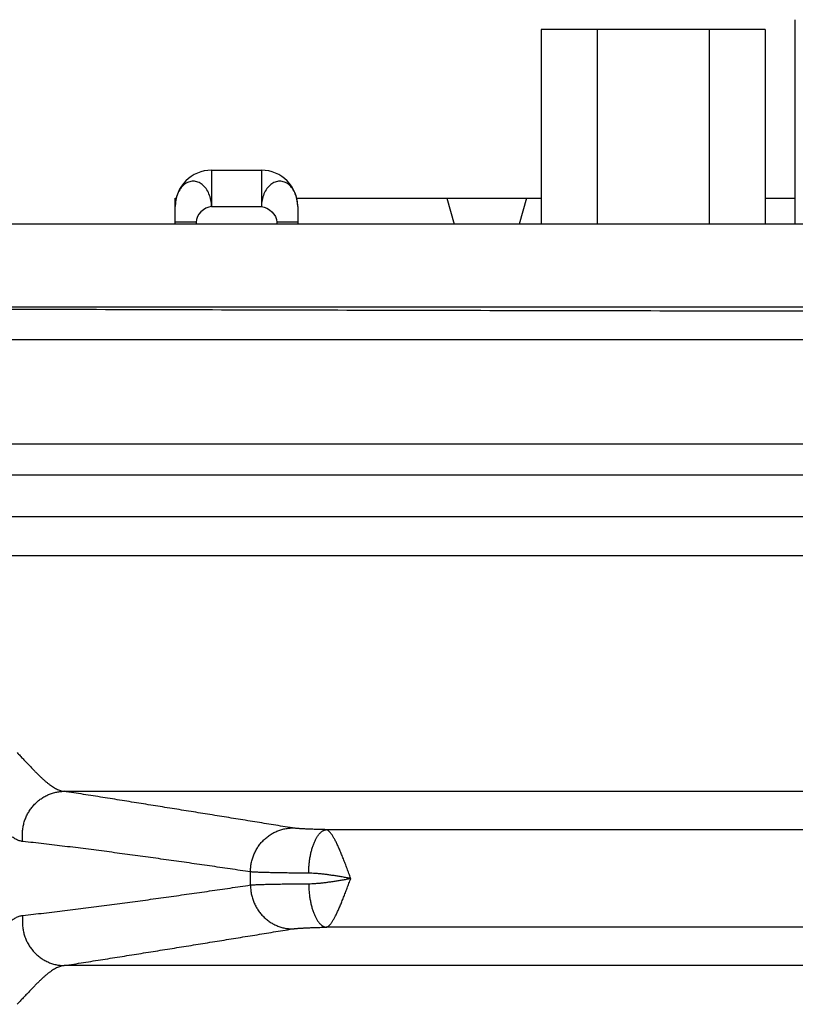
# Model space of a CAD drawing. Header units: inches. Extents: x 0 to 34, y 0 to 22.
# Tile 13 of 111: x 5.4 to 6.1, y 8.7 to 9.6. Entities that reach past the tile are written whole.
import ezdxf

# ---------------------------------------------------------------- set-up
doc = ezdxf.new("R2010")
doc.units = ezdxf.units.IN
doc.header["$LTSCALE"] = 1.87
doc.header["$MEASUREMENT"] = 0
doc.layers.get('0').update_dxf_attribs({"linetype": 'CONTINUOUS'})

msp = doc.modelspace()

# ---------------------------------------------------------------- linework, layer by layer
at = {"color": 7, "linetype": 'CONTINUOUS'}
for p, q in [((6.11331, 9.41602), (6.11331, 9.61302)), ((5.86835, 9.60352), (5.86835, 9.41602)), ((6.08428, 9.60352), (5.86835, 9.60352)), ((5.92233, 9.60352), (5.92233, 9.41602)), ((6.03029, 9.60352), (6.03029, 9.41602)), ((6.08428, 9.60352), (6.08428, 9.41602)), ((5.55081, 9.46802), (5.55081, 9.43302)), ((5.55081, 9.46802), (5.59881, 9.46802)), ((5.59881, 9.46802), (5.59881, 9.43302)), ((5.51581, 9.41602), (5.51581, 9.44102)), ((5.51581, 9.44102), (5.51675, 9.44102)), ((5.63287, 9.44102), (5.86835, 9.44102)), ((5.77743, 9.44102), (5.78454, 9.41602)), ((5.8542, 9.44102), (5.84708, 9.41602)), ((6.08428, 9.44102), (6.11331, 9.44102)), ((5.55081, 9.43302), (5.59881, 9.43302)), ((5.63381, 9.43302), (5.63381, 9.41602)), ((8.28981, 9.41602), (5.09081, 9.41602)), ((5.53581, 9.41802), (5.51581, 9.41802)), ((5.53581, 9.41802), (5.53581, 9.41602)), ((5.61381, 9.41802), (5.61381, 9.41602)), ((5.63381, 9.41802), (5.61381, 9.41802)), ((8.28981, 9.33602), (5.09081, 9.33602)), ((8.28055, 9.30461), (5.09907, 9.30461)), ((4.99916, 9.20471), (8.38046, 9.20471)), ((8.28055, 9.17431), (5.09907, 9.17431)), ((8.28055, 9.13435), (5.09907, 9.13435)), ((5.00439, 9.09711), (8.37524, 9.09711)), ((5.40869, 8.86993), (7.97093, 8.86993)), ((7.71833, 8.83298), (5.66129, 8.83298)), ((7.71833, 8.73906), (5.66129, 8.73906)), ((7.97093, 8.70211), (5.40869, 8.70211))]:
    msp.add_line(p, q, dxfattribs=at)
for centre, radius, start, end in [((5.55081, 9.43302), 0.035, 90, 180), ((5.59881, 9.43302), 0.035, 0, 90), ((5.15331, 8.78602), 0.43504, 359.16876, 0.83124)]:
    msp.add_arc(centre, radius, start, end, dxfattribs=at)
for points, knots in [([(5.55081, 9.43302), (5.55074, 9.43515), (5.55031, 9.43933), (5.54855, 9.44523), (5.54578, 9.45036), (5.54205, 9.45423), (5.53782, 9.45692), (5.53311, 9.45773), (5.52841, 9.4569), (5.52417, 9.45428), (5.52057, 9.45033), (5.51788, 9.44522), (5.51619, 9.43933), (5.51581, 9.43514), (5.51581, 9.43302)], [0, 0, 0, 0, 0.096602, 0.190067, 0.277827, 0.358462, 0.431852, 0.501404, 0.570233, 0.643854, 0.723325, 0.810458, 0.903542, 1, 1, 1, 1]), ([(5.63381, 9.43302), (5.63381, 9.43514), (5.63343, 9.43933), (5.63174, 9.44522), (5.62905, 9.45033), (5.62545, 9.45428), (5.62121, 9.4569), (5.61651, 9.45773), (5.6118, 9.45692), (5.60758, 9.45423), (5.60384, 9.45036), (5.60107, 9.44523), (5.59931, 9.43933), (5.59888, 9.43515), (5.59881, 9.43302)], [0, 0, 0, 0, 0.096458, 0.189542, 0.276675, 0.356146, 0.429767, 0.498596, 0.568148, 0.641538, 0.722173, 0.809933, 0.903398, 1, 1, 1, 1]), ([(5.10455, 9.33525), (5.1504, 9.33507), (5.24212, 9.33473), (5.37973, 9.33427), (5.51743, 9.33386), (5.6552, 9.33349), (5.79302, 9.33316), (5.9309, 9.33289), (6.06882, 9.33265), (6.20678, 9.33247), (6.34477, 9.33233), (6.48278, 9.33224), (6.6208, 9.33219), (6.75882, 9.33219), (6.89684, 9.33224), (7.03485, 9.33233), (7.17284, 9.33247), (7.3108, 9.33265), (7.44872, 9.33289), (7.5866, 9.33316), (7.72443, 9.33349), (7.86219, 9.33386), (7.99989, 9.33427), (8.13751, 9.33473), (8.22923, 9.33507), (8.27507, 9.33525)], [0, 0, 0, 0, 0.04338, 0.086787, 0.130218, 0.173671, 0.217142, 0.260631, 0.304133, 0.347647, 0.39117, 0.4347, 0.478233, 0.521767, 0.5653, 0.60883, 0.652353, 0.695867, 0.739369, 0.782858, 0.826329, 0.869782, 0.913213, 0.95662, 1, 1, 1, 1]), ([(5.36334, 8.90723), (5.36434, 8.9062), (5.36629, 8.90417), (5.36916, 8.90116), (5.37194, 8.89824), (5.37461, 8.89542), (5.3772, 8.89271), (5.37971, 8.89011), (5.38214, 8.88764), (5.3845, 8.8853), (5.38679, 8.8831), (5.38902, 8.88105), (5.3912, 8.87915), (5.39332, 8.87742), (5.39539, 8.87585), (5.39741, 8.87446), (5.39939, 8.87325), (5.40133, 8.87221), (5.40322, 8.87136), (5.40508, 8.87069), (5.40689, 8.8702), (5.4081, 8.87), (5.40869, 8.86993)], [0, 0, 0, 0, 0.071987, 0.141802, 0.209381, 0.274661, 0.337584, 0.398122, 0.456269, 0.512023, 0.565349, 0.616196, 0.664553, 0.710456, 0.753955, 0.79511, 0.834003, 0.870759, 0.905551, 0.938549, 0.969959, 1, 1, 1, 1]), ([(5.36889, 8.82163), (5.36879, 8.82232), (5.36862, 8.82371), (5.36848, 8.82581), (5.36844, 8.82792), (5.3685, 8.83003), (5.36866, 8.83213), (5.36893, 8.83423), (5.3693, 8.8363), (5.36977, 8.83836), (5.37033, 8.84039), (5.371, 8.84239), (5.37176, 8.84436), (5.37261, 8.84628), (5.37356, 8.84816), (5.3746, 8.84998), (5.37572, 8.85175), (5.37693, 8.85346), (5.37822, 8.85511), (5.37959, 8.85669), (5.38103, 8.85819), (5.38254, 8.85962), (5.38412, 8.86097), (5.38576, 8.86223), (5.38746, 8.86341), (5.38921, 8.8645), (5.39102, 8.8655), (5.39286, 8.8664), (5.39475, 8.8672), (5.39668, 8.8679), (5.39863, 8.8685), (5.40061, 8.869), (5.40262, 8.8694), (5.40463, 8.86969), (5.40666, 8.86987), (5.40802, 8.86993), (5.40869, 8.86993)], [0, 0, 0, 0, 0.029737, 0.059502, 0.089289, 0.119094, 0.14891, 0.178732, 0.208555, 0.238372, 0.26818, 0.297971, 0.327741, 0.357484, 0.387196, 0.416873, 0.446509, 0.476102, 0.505648, 0.535143, 0.564587, 0.593976, 0.623309, 0.652586, 0.681806, 0.710971, 0.74008, 0.769135, 0.798139, 0.827093, 0.856002, 0.884869, 0.913697, 0.942492, 0.971258, 1, 1, 1, 1]), ([(5.62865, 8.83465), (5.6226, 8.83563), (5.61052, 8.83759), (5.59239, 8.84053), (5.57424, 8.84347), (5.55606, 8.84641), (5.53784, 8.84936), (5.51958, 8.8523), (5.50129, 8.85523), (5.48294, 8.85817), (5.46451, 8.86111), (5.44599, 8.86406), (5.42737, 8.867), (5.41493, 8.86896), (5.40869, 8.86993)], [0, 0, 0, 0, 0.082481, 0.16489, 0.247355, 0.330002, 0.412911, 0.495966, 0.579064, 0.662394, 0.746174, 0.830405, 0.915033, 1, 1, 1, 1]), ([(5.36889, 8.82163), (5.36832, 8.82169), (5.36718, 8.82188), (5.36549, 8.82235), (5.3638, 8.823), (5.36212, 8.82381), (5.36043, 8.82478), (5.35875, 8.82589), (5.35706, 8.82715), (5.35537, 8.82854), (5.35425, 8.82952), (5.3537, 8.83004)], [0, 0, 0, 0, 0.096774, 0.1958, 0.297891, 0.403654, 0.513543, 0.627916, 0.747029, 0.871059, 1, 1, 1, 1]), ([(5.58831, 8.79233), (5.5883, 8.79304), (5.58833, 8.79445), (5.58848, 8.79656), (5.58874, 8.79867), (5.58909, 8.80076), (5.58955, 8.80283), (5.59011, 8.80488), (5.59077, 8.80689), (5.59153, 8.80887), (5.59238, 8.8108), (5.59332, 8.8127), (5.59436, 8.81454), (5.59548, 8.81632), (5.59669, 8.81804), (5.59798, 8.8197), (5.59936, 8.82129), (5.6008, 8.82281), (5.60232, 8.82425), (5.60391, 8.82561), (5.60556, 8.82689), (5.60727, 8.82807), (5.60903, 8.82917), (5.61084, 8.83018), (5.61271, 8.83108), (5.61461, 8.83189), (5.61654, 8.8326), (5.61851, 8.83321), (5.62051, 8.83371), (5.62253, 8.83411), (5.62456, 8.8344), (5.6266, 8.83459), (5.62797, 8.83464), (5.62865, 8.83465)], [0, 0, 0, 0, 0.032686, 0.065385, 0.098092, 0.130801, 0.163506, 0.196201, 0.228882, 0.261541, 0.294174, 0.326776, 0.359343, 0.391869, 0.42435, 0.456784, 0.489166, 0.521496, 0.553769, 0.585986, 0.618144, 0.650244, 0.682287, 0.714272, 0.746202, 0.778078, 0.809904, 0.841681, 0.873415, 0.905109, 0.936768, 0.968397, 1, 1, 1, 1]), ([(5.66129, 8.83298), (5.66047, 8.833), (5.65884, 8.83303), (5.65643, 8.83309), (5.65408, 8.83315), (5.65181, 8.83321), (5.6496, 8.83328), (5.64747, 8.83336), (5.64542, 8.83344), (5.64346, 8.83352), (5.64159, 8.83361), (5.63981, 8.8337), (5.63814, 8.83379), (5.63657, 8.83389), (5.6351, 8.83399), (5.63374, 8.83409), (5.6325, 8.83419), (5.63137, 8.8343), (5.63036, 8.83441), (5.62946, 8.83452), (5.62891, 8.83461), (5.62865, 8.83465)], [0, 0, 0, 0, 0.075537, 0.149311, 0.221168, 0.290952, 0.358507, 0.423689, 0.486381, 0.546466, 0.603794, 0.65821, 0.709575, 0.757784, 0.802747, 0.844383, 0.882613, 0.91735, 0.948528, 0.97609, 1, 1, 1, 1]), ([(5.64435, 8.79108), (5.64436, 8.79179), (5.64439, 8.79321), (5.64449, 8.79534), (5.64463, 8.79746), (5.64482, 8.79956), (5.64504, 8.80164), (5.64531, 8.8037), (5.64562, 8.80572), (5.64598, 8.8077), (5.64637, 8.80964), (5.6468, 8.81154), (5.64727, 8.81338), (5.64778, 8.81516), (5.64832, 8.81688), (5.64889, 8.81853), (5.6495, 8.82011), (5.65014, 8.82162), (5.65081, 8.82304), (5.6515, 8.82439), (5.65222, 8.82564), (5.65297, 8.82681), (5.65373, 8.82788), (5.65452, 8.82886), (5.65532, 8.82974), (5.65614, 8.83053), (5.65698, 8.8312), (5.65782, 8.83178), (5.65868, 8.83225), (5.65954, 8.83261), (5.66041, 8.83286), (5.661, 8.83295), (5.66129, 8.83298)], [0, 0, 0, 0, 0.044628, 0.089181, 0.133562, 0.177674, 0.221423, 0.264713, 0.307452, 0.349552, 0.390923, 0.431482, 0.471149, 0.509848, 0.547505, 0.584055, 0.619437, 0.653598, 0.68649, 0.718075, 0.748326, 0.777224, 0.804766, 0.830961, 0.855835, 0.879436, 0.90183, 0.923113, 0.943406, 0.962859, 0.981655, 1, 1, 1, 1]), ([(5.68497, 8.78606), (5.68467, 8.78685), (5.68405, 8.78844), (5.68315, 8.79083), (5.68225, 8.79321), (5.68137, 8.79559), (5.68048, 8.79793), (5.6796, 8.80025), (5.67872, 8.80253), (5.67784, 8.80477), (5.67697, 8.80695), (5.67611, 8.80907), (5.67525, 8.81114), (5.67441, 8.81314), (5.67358, 8.81506), (5.67275, 8.81691), (5.67194, 8.81868), (5.67113, 8.82036), (5.67034, 8.82195), (5.66956, 8.82344), (5.66879, 8.82484), (5.66803, 8.82613), (5.66729, 8.82733), (5.66657, 8.82841), (5.66585, 8.82937), (5.66516, 8.83023), (5.66448, 8.83098), (5.66383, 8.83162), (5.66318, 8.83214), (5.66253, 8.83255), (5.66191, 8.83283), (5.66149, 8.83295), (5.66129, 8.83298)], [0, 0, 0, 0, 0.047566, 0.095575, 0.143378, 0.190855, 0.237891, 0.284367, 0.330169, 0.375169, 0.419239, 0.462264, 0.504146, 0.544795, 0.584133, 0.622081, 0.658558, 0.693484, 0.726775, 0.758351, 0.788192, 0.816295, 0.842593, 0.867018, 0.889573, 0.910208, 0.929001, 0.946092, 0.961638, 0.975824, 0.988666, 1, 1, 1, 1]), ([(5.58831, 8.79233), (5.58173, 8.7933), (5.56861, 8.79523), (5.54893, 8.79809), (5.52922, 8.80091), (5.50943, 8.80371), (5.48957, 8.80647), (5.46967, 8.80918), (5.44971, 8.81184), (5.42965, 8.81443), (5.40947, 8.81694), (5.3892, 8.81936), (5.37566, 8.82089), (5.36889, 8.82163)], [0, 0, 0, 0, 0.090011, 0.179743, 0.269555, 0.359807, 0.450541, 0.541288, 0.632056, 0.723381, 0.815333, 0.907633, 1, 1, 1, 1]), ([(5.64435, 8.79108), (5.64312, 8.79108), (5.6407, 8.7911), (5.63711, 8.79113), (5.6336, 8.79116), (5.63017, 8.7912), (5.62683, 8.79124), (5.62359, 8.79128), (5.62044, 8.79132), (5.6174, 8.79137), (5.61447, 8.79142), (5.61166, 8.79148), (5.60896, 8.79153), (5.60639, 8.79159), (5.60395, 8.79166), (5.60164, 8.79172), (5.59947, 8.79179), (5.59744, 8.79186), (5.59555, 8.79193), (5.59381, 8.79201), (5.59221, 8.79208), (5.59077, 8.79216), (5.58949, 8.79224), (5.58868, 8.7923), (5.58831, 8.79233)], [0, 0, 0, 0, 0.065388, 0.129492, 0.192204, 0.253417, 0.313026, 0.370933, 0.42705, 0.481298, 0.533601, 0.583864, 0.631988, 0.677886, 0.72148, 0.762702, 0.801486, 0.837768, 0.871489, 0.902597, 0.931046, 0.95679, 0.979787, 1, 1, 1, 1]), ([(5.68496, 8.78602), (5.6836, 8.78626), (5.68088, 8.78673), (5.67681, 8.78742), (5.67279, 8.78808), (5.66882, 8.78871), (5.66493, 8.78928), (5.66114, 8.78979), (5.65746, 8.79023), (5.65393, 8.79058), (5.65056, 8.79085), (5.64739, 8.79102), (5.64534, 8.79107), (5.64435, 8.79108)], [0, 0, 0, 0, 0.101401, 0.202158, 0.301801, 0.399955, 0.496126, 0.589795, 0.680387, 0.767212, 0.849722, 0.927474, 1, 1, 1, 1]), ([(5.58831, 8.77971), (5.58868, 8.77974), (5.58949, 8.7798), (5.59077, 8.77988), (5.59221, 8.77996), (5.59381, 8.78003), (5.59555, 8.78011), (5.59744, 8.78018), (5.59947, 8.78025), (5.60164, 8.78032), (5.60395, 8.78038), (5.60639, 8.78044), (5.60896, 8.7805), (5.61166, 8.78056), (5.61447, 8.78061), (5.6174, 8.78067), (5.62044, 8.78071), (5.62359, 8.78076), (5.62683, 8.7808), (5.63017, 8.78084), (5.6336, 8.78088), (5.63711, 8.78091), (5.6407, 8.78094), (5.64312, 8.78095), (5.64435, 8.78096)], [0, 0, 0, 0, 0.020213, 0.04321, 0.068954, 0.097403, 0.128511, 0.162232, 0.198514, 0.237298, 0.27852, 0.322114, 0.368012, 0.416137, 0.466399, 0.518702, 0.57295, 0.629066, 0.686973, 0.746582, 0.807795, 0.870507, 0.934611, 1, 1, 1, 1]), ([(5.64435, 8.78096), (5.64534, 8.78097), (5.64739, 8.78102), (5.65057, 8.78119), (5.65393, 8.78145), (5.65746, 8.78181), (5.66114, 8.78225), (5.66493, 8.78276), (5.66882, 8.78333), (5.67278, 8.78395), (5.67681, 8.78462), (5.68087, 8.78531), (5.68359, 8.78578), (5.68496, 8.78602)], [0, 0, 0, 0, 0.072603, 0.150374, 0.232861, 0.319647, 0.410193, 0.503789, 0.59989, 0.698042, 0.797706, 0.898404, 1, 1, 1, 1]), ([(5.64435, 8.78096), (5.64436, 8.78025), (5.64439, 8.77883), (5.64449, 8.7767), (5.64463, 8.77458), (5.64482, 8.77248), (5.64504, 8.77039), (5.64531, 8.76834), (5.64562, 8.76632), (5.64598, 8.76433), (5.64637, 8.76239), (5.6468, 8.7605), (5.64727, 8.75866), (5.64778, 8.75688), (5.64832, 8.75516), (5.64889, 8.75351), (5.6495, 8.75193), (5.65014, 8.75042), (5.65081, 8.749), (5.6515, 8.74765), (5.65222, 8.7464), (5.65297, 8.74523), (5.65373, 8.74415), (5.65452, 8.74317), (5.65532, 8.74229), (5.65614, 8.74151), (5.65698, 8.74083), (5.65782, 8.74026), (5.65868, 8.73979), (5.65954, 8.73943), (5.66041, 8.73918), (5.661, 8.73908), (5.66129, 8.73906)], [0, 0, 0, 0, 0.044627, 0.08918, 0.13356, 0.177672, 0.22142, 0.26471, 0.307449, 0.349548, 0.390919, 0.431478, 0.471145, 0.509843, 0.547501, 0.584051, 0.619433, 0.653594, 0.686486, 0.718072, 0.748323, 0.777222, 0.804764, 0.830959, 0.855834, 0.879434, 0.901829, 0.923112, 0.943405, 0.962859, 0.981655, 1, 1, 1, 1]), ([(5.66129, 8.73906), (5.66148, 8.73909), (5.66188, 8.7392), (5.66247, 8.73947), (5.66309, 8.73984), (5.66372, 8.74033), (5.66436, 8.74093), (5.66501, 8.74163), (5.66568, 8.74244), (5.66636, 8.74335), (5.66707, 8.74437), (5.66778, 8.74549), (5.66851, 8.74671), (5.66925, 8.74803), (5.67, 8.74944), (5.67076, 8.75093), (5.67154, 8.75252), (5.67232, 8.75419), (5.67312, 8.75594), (5.67392, 8.75776), (5.67474, 8.75966), (5.67555, 8.76162), (5.67638, 8.76364), (5.67722, 8.76572), (5.67807, 8.76785), (5.67892, 8.77002), (5.67978, 8.77224), (5.68063, 8.77449), (5.68149, 8.77677), (5.68235, 8.77907), (5.68322, 8.78139), (5.68412, 8.78371), (5.68467, 8.78528), (5.68497, 8.78606)], [0, 0, 0, 0, 0.010813, 0.022814, 0.036327, 0.051285, 0.067646, 0.085541, 0.105089, 0.126378, 0.149476, 0.174345, 0.200935, 0.229178, 0.259046, 0.290523, 0.32356, 0.358091, 0.394051, 0.43136, 0.469938, 0.509708, 0.5506, 0.592538, 0.635435, 0.679168, 0.723595, 0.768626, 0.814204, 0.860231, 0.906562, 0.95305, 1, 1, 1, 1]), ([(5.36889, 8.75041), (5.37567, 8.75115), (5.38922, 8.75268), (5.40951, 8.7551), (5.4297, 8.75762), (5.44976, 8.76021), (5.46971, 8.76286), (5.4896, 8.76557), (5.50945, 8.76833), (5.52923, 8.77113), (5.54893, 8.77395), (5.56862, 8.77681), (5.58174, 8.77874), (5.58831, 8.77971)], [0, 0, 0, 0, 0.092425, 0.184836, 0.276886, 0.368231, 0.458933, 0.549602, 0.640279, 0.730499, 0.820296, 0.910015, 1, 1, 1, 1]), ([(5.58831, 8.77971), (5.5883, 8.779), (5.58834, 8.77759), (5.58849, 8.77547), (5.58874, 8.77337), (5.5891, 8.77128), (5.58955, 8.76921), (5.59011, 8.76716), (5.59077, 8.76515), (5.59153, 8.76317), (5.59238, 8.76123), (5.59332, 8.75934), (5.59436, 8.7575), (5.59548, 8.75572), (5.59669, 8.75399), (5.59799, 8.75234), (5.59936, 8.75074), (5.6008, 8.74923), (5.60232, 8.74779), (5.60391, 8.74643), (5.60556, 8.74515), (5.60727, 8.74396), (5.60903, 8.74287), (5.61084, 8.74186), (5.61271, 8.74096), (5.61461, 8.74015), (5.61654, 8.73944), (5.61851, 8.73883), (5.62051, 8.73833), (5.62253, 8.73793), (5.62456, 8.73764), (5.6266, 8.73745), (5.62797, 8.7374), (5.62865, 8.73739)], [0, 0, 0, 0, 0.032685, 0.065384, 0.098091, 0.130799, 0.163504, 0.196199, 0.228879, 0.261539, 0.294172, 0.326774, 0.35934, 0.391865, 0.424347, 0.45678, 0.489163, 0.521492, 0.553766, 0.585982, 0.618141, 0.650241, 0.682284, 0.714269, 0.746199, 0.778076, 0.809901, 0.84168, 0.873414, 0.905108, 0.936767, 0.968396, 1, 1, 1, 1]), ([(5.35369, 8.742), (5.35425, 8.74251), (5.35536, 8.7435), (5.35706, 8.74489), (5.35874, 8.74614), (5.36043, 8.74726), (5.36212, 8.74823), (5.3638, 8.74904), (5.36549, 8.74969), (5.36718, 8.75016), (5.36832, 8.75035), (5.36889, 8.75041)], [0, 0, 0, 0, 0.128822, 0.252758, 0.371884, 0.486332, 0.596308, 0.702127, 0.804245, 0.903268, 1, 1, 1, 1]), ([(5.36889, 8.75041), (5.36879, 8.74972), (5.36862, 8.74832), (5.36848, 8.74622), (5.36844, 8.74412), (5.3685, 8.74201), (5.36866, 8.7399), (5.36893, 8.73781), (5.3693, 8.73573), (5.36977, 8.73368), (5.37033, 8.73164), (5.371, 8.72964), (5.37176, 8.72768), (5.37261, 8.72576), (5.37356, 8.72388), (5.3746, 8.72205), (5.37572, 8.72028), (5.37693, 8.71857), (5.37822, 8.71693), (5.37959, 8.71535), (5.38103, 8.71384), (5.38254, 8.71242), (5.38412, 8.71107), (5.38576, 8.7098), (5.38746, 8.70863), (5.38921, 8.70754), (5.39102, 8.70654), (5.39286, 8.70564), (5.39475, 8.70484), (5.39668, 8.70414), (5.39863, 8.70353), (5.40061, 8.70304), (5.40262, 8.70264), (5.40463, 8.70235), (5.40666, 8.70217), (5.40802, 8.70211), (5.40869, 8.70211)], [0, 0, 0, 0, 0.029738, 0.059504, 0.089291, 0.119096, 0.148913, 0.178736, 0.208559, 0.238377, 0.268185, 0.297976, 0.327746, 0.35749, 0.387202, 0.416879, 0.446515, 0.476108, 0.505654, 0.535149, 0.564592, 0.593981, 0.623314, 0.652591, 0.681811, 0.710975, 0.740084, 0.769138, 0.798142, 0.827096, 0.856004, 0.884871, 0.913699, 0.942493, 0.971258, 1, 1, 1, 1]), ([(5.40869, 8.70211), (5.41493, 8.70308), (5.42738, 8.70504), (5.44602, 8.70799), (5.46456, 8.71093), (5.483, 8.71388), (5.50134, 8.71681), (5.51962, 8.71975), (5.53787, 8.72269), (5.55608, 8.72563), (5.57426, 8.72857), (5.5924, 8.7315), (5.61052, 8.73445), (5.62261, 8.73641), (5.62865, 8.73739)], [0, 0, 0, 0, 0.085014, 0.169735, 0.254058, 0.337881, 0.421178, 0.504208, 0.587203, 0.670073, 0.752696, 0.835147, 0.917543, 1, 1, 1, 1]), ([(5.62865, 8.73739), (5.62891, 8.73743), (5.62946, 8.73751), (5.63036, 8.73763), (5.63137, 8.73774), (5.6325, 8.73784), (5.63374, 8.73795), (5.6351, 8.73805), (5.63657, 8.73815), (5.63814, 8.73825), (5.63981, 8.73834), (5.64159, 8.73843), (5.64346, 8.73852), (5.64542, 8.7386), (5.64747, 8.73868), (5.6496, 8.73875), (5.65181, 8.73882), (5.65408, 8.73889), (5.65643, 8.73895), (5.65884, 8.73901), (5.66047, 8.73904), (5.66129, 8.73906)], [0, 0, 0, 0, 0.02391, 0.051472, 0.08265, 0.117387, 0.155617, 0.197254, 0.242216, 0.290425, 0.34179, 0.396206, 0.453534, 0.513619, 0.576311, 0.641493, 0.709047, 0.778831, 0.850688, 0.924463, 1, 1, 1, 1]), ([(5.40869, 8.70211), (5.4081, 8.70204), (5.4069, 8.70184), (5.40508, 8.70135), (5.40323, 8.70068), (5.40133, 8.69983), (5.3994, 8.6988), (5.39742, 8.69758), (5.3954, 8.69619), (5.39333, 8.69463), (5.39121, 8.69289), (5.38903, 8.691), (5.3868, 8.68895), (5.38451, 8.68675), (5.38215, 8.68441), (5.37972, 8.68193), (5.37721, 8.67934), (5.37462, 8.67662), (5.37194, 8.6738), (5.36917, 8.67088), (5.36629, 8.66787), (5.36434, 8.66584), (5.36334, 8.66481)], [0, 0, 0, 0, 0.030027, 0.061413, 0.094382, 0.129132, 0.165863, 0.20474, 0.245879, 0.289359, 0.33524, 0.383585, 0.434426, 0.487756, 0.543537, 0.601734, 0.662328, 0.725276, 0.790547, 0.858111, 0.92794, 1, 1, 1, 1])]:
    msp.add_open_spline(points, degree=3, knots=knots, dxfattribs=at)
for points in [[(5.63323, 9.43931), (5.63323, 9.43935), (5.63322, 9.43938), (5.63321, 9.43941)], [(5.63381, 9.43302), (5.63381, 9.43513), (5.63362, 9.43724), (5.63323, 9.43931)], [(5.55081, 9.43302), (5.54362, 9.43278), (5.53581, 9.42521), (5.53581, 9.41802)], [(5.59881, 9.43302), (5.606, 9.43278), (5.61381, 9.42521), (5.61381, 9.41802)]]:
    msp.add_open_spline(points, degree=3, dxfattribs=at)

doc.saveas('drawing.dxf')
